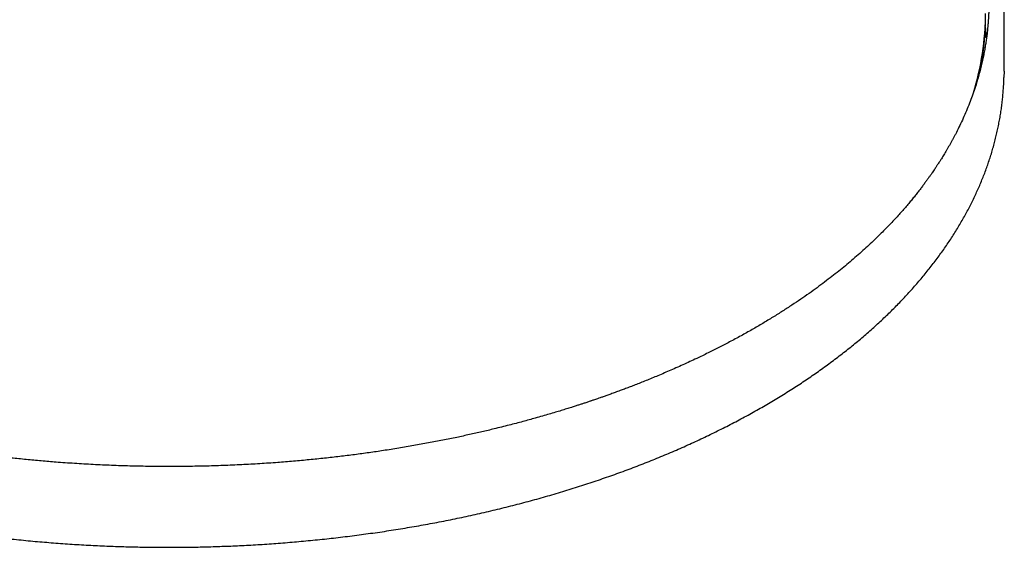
# Model space of a CAD drawing. Header units: millimetres. Extents: x 8 to 1762, y 12 to 2754.
# Tile 8 of 38: x 1279 to 1424, y 1046 to 1124. Entities that reach past the tile are written whole.
import ezdxf

# ---------------------------------------------------------------- set-up
doc = ezdxf.new("R2010")
doc.units = ezdxf.units.MM

msp = doc.modelspace()

# ---------------------------------------------------------------- linework, layer by layer
at = {"color": 7, "linetype": 'Continuous', "lineweight": 30}
for p, q in [((1423.89, 1116.3), (1423.93, 1125.17)), ((1421.13, 1122.71), (1421.16, 1123.54)), ((1421.07, 1121.54), (1421.29, 1121.54)), ((1423.89, 1116.3), (1423.88, 1115.37))]:
    msp.add_line(p, q, dxfattribs=at)
at = {"color": 7, "linetype": 'Continuous', "lineweight": 30, "flags": 128}
msp.add_lwpolyline([(1421.29, 1121.54), (1421.2, 1122.49), (1421.14, 1123)], dxfattribs=at)
at = {"color": 7, "linetype": 'Continuous', "lineweight": 30}
for centre, radius, start, end in [((1380.95, 1125.03), 40.24, 342.7745, 359.6563), ((1381.79, 1124.14), 39.36, 355.4053, 357.9266)]:
    msp.add_arc(centre, radius, start, end, dxfattribs=at)
for points, knots in [([(1421.65, 1125.44), (1421.65, 1125.37), (1421.65, 1125.22), (1421.64, 1124.97), (1421.63, 1124.69), (1421.62, 1124.38), (1421.59, 1124), (1421.56, 1123.55), (1421.52, 1123.04), (1421.47, 1122.49), (1421.41, 1121.89), (1421.33, 1121.24), (1421.23, 1120.56), (1421.11, 1119.84), (1420.98, 1119.09), (1420.82, 1118.3), (1420.64, 1117.49), (1420.44, 1116.63), (1420.2, 1115.76), (1419.93, 1114.8), (1419.6, 1113.77), (1419.22, 1112.67), (1418.81, 1111.58), (1418.37, 1110.49), (1417.9, 1109.4), (1417.4, 1108.35), (1417, 1107.52), (1416.69, 1106.93), (1416.48, 1106.54), (1416.28, 1106.16), (1416.07, 1105.78), (1415.86, 1105.41), (1415.65, 1105.05), (1415.45, 1104.7), (1415.25, 1104.36), (1415.05, 1104.04), (1414.87, 1103.74), (1414.71, 1103.47), (1414.57, 1103.25), (1414.46, 1103.08), (1414.37, 1102.94), (1414.3, 1102.83), (1414.24, 1102.74), (1414.17, 1102.64), (1414.09, 1102.52), (1413.98, 1102.35), (1413.86, 1102.16), (1413.7, 1101.93), (1413.53, 1101.67), (1413.33, 1101.39), (1413.11, 1101.06), (1412.86, 1100.72), (1412.59, 1100.34), (1412.3, 1099.94), (1411.98, 1099.52), (1411.64, 1099.07), (1411.27, 1098.59), (1410.87, 1098.09), (1410.45, 1097.56), (1410, 1097.02), (1409.52, 1096.45), (1409.01, 1095.87), (1408.46, 1095.25), (1407.87, 1094.61), (1407.24, 1093.93), (1406.56, 1093.23), (1405.83, 1092.49), (1405.06, 1091.74), (1404.24, 1090.96), (1403.38, 1090.17), (1402.46, 1089.35), (1401.53, 1088.54), (1400.57, 1087.74), (1399.61, 1086.96), (1398.59, 1086.16), (1397.53, 1085.34), (1396.41, 1084.51), (1395.24, 1083.67), (1394.02, 1082.82), (1392.72, 1081.95), (1391.36, 1081.07), (1389.93, 1080.18), (1388.44, 1079.27), (1386.88, 1078.36), (1385.25, 1077.45), (1383.62, 1076.58), (1382, 1075.73), (1380.4, 1074.93), (1378.97, 1074.24), (1377.73, 1073.66), (1376.72, 1073.19), (1375.71, 1072.74), (1374.72, 1072.31), (1373.77, 1071.9), (1372.84, 1071.51), (1371.95, 1071.14), (1371.1, 1070.8), (1370.3, 1070.48), (1369.53, 1070.18), (1368.82, 1069.9), (1368.14, 1069.65), (1367.46, 1069.4), (1366.8, 1069.15), (1366.15, 1068.92), (1365.57, 1068.71), (1365.04, 1068.52), (1364.57, 1068.36), (1364.19, 1068.22), (1363.87, 1068.12), (1363.62, 1068.03), (1363.41, 1067.96), (1363.23, 1067.9), (1363.05, 1067.84), (1362.83, 1067.76), (1362.58, 1067.68), (1362.25, 1067.57), (1361.86, 1067.44), (1361.39, 1067.29), (1360.88, 1067.12), (1360.28, 1066.93), (1359.59, 1066.72), (1358.81, 1066.47), (1357.96, 1066.22), (1357.04, 1065.95), (1356.06, 1065.66), (1355.09, 1065.38), (1354.12, 1065.12), (1353.18, 1064.86), (1352.19, 1064.6), (1351.16, 1064.33), (1350.08, 1064.06), (1348.76, 1063.73), (1347.18, 1063.36), (1345.36, 1062.95), (1343.44, 1062.53), (1341.43, 1062.12), (1339.32, 1061.72), (1337.17, 1061.33), (1334.96, 1060.95), (1332.78, 1060.61), (1330.61, 1060.29), (1328.47, 1060), (1326.3, 1059.73), (1324.08, 1059.48), (1321.82, 1059.25), (1319.52, 1059.04), (1317.1, 1058.84), (1314.55, 1058.67), (1311.89, 1058.52), (1309.18, 1058.4), (1306.42, 1058.32), (1303.71, 1058.27), (1301.05, 1058.26), (1298.43, 1058.28), (1295.79, 1058.33), (1293.11, 1058.41), (1290.41, 1058.53), (1287.67, 1058.69), (1285.11, 1058.86), (1282.73, 1059.06), (1280.53, 1059.26), (1278.34, 1059.48), (1276.18, 1059.73), (1274.07, 1059.99), (1272.01, 1060.26), (1270.01, 1060.55), (1268.07, 1060.84), (1266.19, 1061.15), (1264.36, 1061.47), (1262.58, 1061.79), (1260.87, 1062.12), (1259.22, 1062.45), (1257.63, 1062.78), (1256.1, 1063.12), (1254.53, 1063.47), (1252.92, 1063.85), (1251.29, 1064.25), (1249.74, 1064.65), (1248.25, 1065.04), (1246.83, 1065.43), (1245.5, 1065.8), (1244.25, 1066.16), (1243.08, 1066.51), (1241.98, 1066.85), (1240.93, 1067.17), (1239.94, 1067.49), (1239.01, 1067.79), (1238.13, 1068.08), (1237.34, 1068.35), (1236.63, 1068.59), (1236, 1068.81), (1235.39, 1069.02), (1234.92, 1069.19), (1234.56, 1069.32), (1234.32, 1069.41), (1234.08, 1069.5), (1233.85, 1069.58), (1233.62, 1069.66), (1233.41, 1069.74), (1233.23, 1069.81), (1233.08, 1069.87), (1232.94, 1069.92), (1232.79, 1069.97), (1232.62, 1070.04), (1232.43, 1070.11), (1232.16, 1070.21), (1231.81, 1070.34), (1231.37, 1070.51), (1230.86, 1070.71), (1230.29, 1070.93), (1229.69, 1071.17), (1229.06, 1071.42), (1228.43, 1071.68), (1227.61, 1072.02), (1226.6, 1072.44), (1225.4, 1072.96), (1224.17, 1073.5), (1222.91, 1074.07), (1221.59, 1074.68), (1220.23, 1075.34), (1218.81, 1076.04), (1217.37, 1076.77), (1215.9, 1077.54), (1214.42, 1078.34), (1213.03, 1079.12), (1211.74, 1079.86), (1210.54, 1080.57), (1209.34, 1081.31), (1208.13, 1082.07), (1206.91, 1082.85), (1205.65, 1083.69), (1204.35, 1084.58), (1203.01, 1085.54), (1201.66, 1086.53), (1200.31, 1087.57), (1198.96, 1088.64), (1197.62, 1089.75), (1196.32, 1090.86), (1195.07, 1091.99), (1193.87, 1093.11), (1192.68, 1094.27), (1191.51, 1095.47), (1190.36, 1096.7), (1189.29, 1097.9), (1188.29, 1099.07), (1187.37, 1100.2), (1186.48, 1101.36), (1185.81, 1102.26), (1185.37, 1102.88), (1185.12, 1103.23), (1184.88, 1103.57), (1184.65, 1103.92), (1184.41, 1104.27), (1184.19, 1104.6), (1183.98, 1104.93), (1183.78, 1105.24), (1183.6, 1105.53), (1183.44, 1105.79), (1183.3, 1106.01), (1183.19, 1106.2), (1183.09, 1106.36), (1183, 1106.5), (1182.93, 1106.63), (1182.86, 1106.75), (1182.79, 1106.87), (1182.72, 1106.99), (1182.63, 1107.14), (1182.53, 1107.31), (1182.41, 1107.53), (1182.27, 1107.76), (1182.12, 1108.04), (1181.94, 1108.37), (1181.73, 1108.75), (1181.51, 1109.17), (1181.28, 1109.62), (1181.03, 1110.11), (1180.78, 1110.63), (1180.52, 1111.18), (1180.26, 1111.75), (1179.99, 1112.36), (1179.72, 1113), (1179.41, 1113.75), (1179.09, 1114.59), (1178.76, 1115.51), (1178.42, 1116.52), (1178.08, 1117.63), (1177.76, 1118.83), (1177.47, 1120.01), (1177.2, 1121.25), (1176.97, 1122.55), (1176.77, 1123.91), (1176.62, 1125.24), (1176.53, 1126.45), (1176.5, 1127.21), (1176.48, 1127.54)], [0, 0, 0, 0, 0.001084, 0.002298, 0.003644, 0.005121, 0.00672, 0.008944, 0.011312, 0.013822, 0.016671, 0.019685, 0.022862, 0.026204, 0.029711, 0.033381, 0.037216, 0.041216, 0.045367, 0.0495, 0.054808, 0.059995, 0.065062, 0.070423, 0.075643, 0.080722, 0.085659, 0.08756, 0.08944, 0.091297, 0.093133, 0.094947, 0.096739, 0.098481, 0.100089, 0.101749, 0.103232, 0.104536, 0.105662, 0.106469, 0.10715, 0.107706, 0.108138, 0.108489, 0.109201, 0.109961, 0.110971, 0.112101, 0.11335, 0.114822, 0.11643, 0.118177, 0.120061, 0.122082, 0.124241, 0.126537, 0.12897, 0.131541, 0.134249, 0.137043, 0.13997, 0.143029, 0.14622, 0.149623, 0.1532, 0.156951, 0.160876, 0.164974, 0.169169, 0.173532, 0.178062, 0.18276, 0.187097, 0.191567, 0.196171, 0.200909, 0.205781, 0.210787, 0.215926, 0.221199, 0.226708, 0.232355, 0.238141, 0.244065, 0.250129, 0.256332, 0.261905, 0.267585, 0.273373, 0.276835, 0.28033, 0.283747, 0.287025, 0.290221, 0.293274, 0.296184, 0.29895, 0.301574, 0.30401, 0.306309, 0.30847, 0.310492, 0.31272, 0.314752, 0.316587, 0.318227, 0.319672, 0.32092, 0.321832, 0.322602, 0.323249, 0.323781, 0.324247, 0.324944, 0.325747, 0.326633, 0.327932, 0.329361, 0.33092, 0.332608, 0.334787, 0.33715, 0.339697, 0.342427, 0.345341, 0.348439, 0.351083, 0.353848, 0.356732, 0.359738, 0.362864, 0.366066, 0.37117, 0.376365, 0.38165, 0.387412, 0.393277, 0.399246, 0.405318, 0.411494, 0.417197, 0.422987, 0.428861, 0.434821, 0.440866, 0.446997, 0.453213, 0.460149, 0.467188, 0.474331, 0.481577, 0.488927, 0.495698, 0.502554, 0.509496, 0.516523, 0.523635, 0.530833, 0.538117, 0.543899, 0.549734, 0.555605, 0.561376, 0.56702, 0.572536, 0.577925, 0.583174, 0.588297, 0.593292, 0.59816, 0.602902, 0.607434, 0.611844, 0.616132, 0.620297, 0.625095, 0.62972, 0.634171, 0.638448, 0.642552, 0.646481, 0.65007, 0.653501, 0.656773, 0.659887, 0.662843, 0.66564, 0.66828, 0.67076, 0.672812, 0.67475, 0.676601, 0.67837, 0.679137, 0.679887, 0.68062, 0.681337, 0.682036, 0.682719, 0.68331, 0.683752, 0.684139, 0.684598, 0.685129, 0.685734, 0.68641, 0.687621, 0.68901, 0.690579, 0.692448, 0.694392, 0.696377, 0.698405, 0.700474, 0.704272, 0.708203, 0.712268, 0.716465, 0.720796, 0.725534, 0.730421, 0.735459, 0.740645, 0.745982, 0.751468, 0.755883, 0.760391, 0.764991, 0.769683, 0.774468, 0.779362, 0.784837, 0.790455, 0.796216, 0.802118, 0.808163, 0.814351, 0.820681, 0.826608, 0.832655, 0.838822, 0.845108, 0.851514, 0.858039, 0.863695, 0.869437, 0.875267, 0.881183, 0.88289, 0.884603, 0.886324, 0.888051, 0.889784, 0.891436, 0.89296, 0.894574, 0.896013, 0.897276, 0.898364, 0.899276, 0.900013, 0.900729, 0.901361, 0.901923, 0.902437, 0.903022, 0.903694, 0.904598, 0.905622, 0.906768, 0.908035, 0.909701, 0.911539, 0.913548, 0.915729, 0.918081, 0.920604, 0.923183, 0.925918, 0.928811, 0.931862, 0.93507, 0.939428, 0.94376, 0.948051, 0.953735, 0.959348, 0.964889, 0.970358, 0.976775, 0.983091, 0.989304, 0.995416, 1, 1, 1, 1]), ([(1420.45, 1116.71), (1420.48, 1116.84), (1420.55, 1117.24), (1420.67, 1117.92), (1420.79, 1118.74), (1420.89, 1119.56), (1420.97, 1120.3), (1421.01, 1120.77), (1421.02, 1120.97)], [0, 0, 0, 0, 0.0941072, 0.2860574, 0.4781215, 0.6703032, 0.8626064, 1, 1, 1, 1]), ([(1421.04, 1121.22), (1421.04, 1121.22), (1421.07, 1121.23), (1421.12, 1121.26), (1421.18, 1121.31), (1421.23, 1121.37), (1421.27, 1121.45), (1421.29, 1121.51), (1421.29, 1121.54)], [0, 0, 0, 0, 0.038028, 0.210133, 0.387228, 0.559332, 0.736428, 1, 1, 1, 1]), ([(1173.93, 1119.19), (1173.93, 1119.15), (1173.93, 1118.82), (1173.93, 1118.21), (1173.96, 1117.37), (1174, 1116.53), (1174.06, 1115.69), (1174.14, 1114.85), (1174.23, 1114.01), (1174.34, 1113.16), (1174.47, 1112.32), (1174.62, 1111.48), (1174.78, 1110.64), (1174.96, 1109.8), (1175.16, 1108.96), (1175.38, 1108.12), (1175.61, 1107.28), (1175.87, 1106.44), (1176.13, 1105.6), (1176.42, 1104.77), (1176.73, 1103.93), (1177.05, 1103.1), (1177.39, 1102.27), (1177.74, 1101.44), (1178.12, 1100.61), (1178.51, 1099.78), (1178.92, 1098.96), (1179.34, 1098.14), (1179.79, 1097.32), (1180.25, 1096.5), (1180.72, 1095.69), (1181.22, 1094.88), (1181.73, 1094.07), (1182.26, 1093.27), (1182.81, 1092.46), (1183.37, 1091.66), (1183.95, 1090.87), (1184.55, 1090.08), (1185.16, 1089.29), (1185.79, 1088.51), (1186.43, 1087.73), (1187.1, 1086.95), (1187.78, 1086.18), (1188.47, 1085.41), (1189.18, 1084.65), (1189.91, 1083.9), (1190.65, 1083.14), (1191.41, 1082.39), (1192.18, 1081.65), (1192.97, 1080.91), (1193.78, 1080.18), (1194.6, 1079.46), (1195.44, 1078.73), (1196.29, 1078.02), (1197.15, 1077.31), (1198.03, 1076.6), (1198.93, 1075.91), (1199.84, 1075.21), (1200.76, 1074.53), (1201.7, 1073.85), (1202.66, 1073.17), (1203.62, 1072.51), (1204.6, 1071.85), (1205.6, 1071.19), (1206.61, 1070.54), (1207.63, 1069.9), (1208.66, 1069.27), (1209.71, 1068.64), (1210.77, 1068.02), (1211.85, 1067.41), (1212.93, 1066.81), (1214.03, 1066.21), (1215.14, 1065.62), (1216.27, 1065.03), (1217.4, 1064.46), (1218.55, 1063.89), (1219.71, 1063.33), (1220.88, 1062.78), (1222.07, 1062.24), (1223.26, 1061.7), (1224.47, 1061.17), (1225.69, 1060.65), (1226.91, 1060.14), (1228.15, 1059.64), (1229.4, 1059.14), (1230.66, 1058.66), (1231.93, 1058.18), (1233.21, 1057.71), (1234.5, 1057.25), (1235.8, 1056.79), (1237.11, 1056.35), (1238.43, 1055.92), (1239.76, 1055.49), (1241.1, 1055.07), (1242.44, 1054.67), (1243.8, 1054.27), (1245.17, 1053.88), (1246.54, 1053.5), (1247.92, 1053.12), (1249.31, 1052.76), (1250.71, 1052.41), (1252.12, 1052.07), (1253.54, 1051.73), (1254.96, 1051.41), (1256.39, 1051.09), (1257.83, 1050.79), (1259.28, 1050.49), (1260.73, 1050.2), (1262.2, 1049.93), (1263.67, 1049.66), (1265.15, 1049.4), (1266.58, 1049.17), (1267.98, 1048.95), (1269.32, 1048.74), (1270.67, 1048.54), (1272.02, 1048.36), (1273.37, 1048.18), (1274.73, 1048.01), (1276.09, 1047.85), (1277.45, 1047.69), (1278.82, 1047.55), (1280.18, 1047.41), (1281.55, 1047.28), (1282.91, 1047.17), (1284.28, 1047.06), (1285.65, 1046.95), (1287.01, 1046.86), (1288.37, 1046.78), (1289.73, 1046.7), (1291.07, 1046.64), (1292.39, 1046.58), (1293.66, 1046.53), (1294.78, 1046.5), (1295.77, 1046.47), (1296.75, 1046.45), (1297.44, 1046.44), (1297.84, 1046.43)], [0, 0, 0, 0, 0.001259, 0.008718, 0.016182, 0.023652, 0.031127, 0.038608, 0.046095, 0.053589, 0.061088, 0.068594, 0.076107, 0.083626, 0.091151, 0.098683, 0.106222, 0.113767, 0.121318, 0.128877, 0.136441, 0.144012, 0.15159, 0.159173, 0.166763, 0.174358, 0.18196, 0.189566, 0.197179, 0.204797, 0.212419, 0.220047, 0.22768, 0.235317, 0.242959, 0.250604, 0.258254, 0.265908, 0.273565, 0.281226, 0.28889, 0.296558, 0.304228, 0.311901, 0.319577, 0.327255, 0.334936, 0.342618, 0.350303, 0.35799, 0.365679, 0.37337, 0.381062, 0.388756, 0.396451, 0.404148, 0.411846, 0.419545, 0.427245, 0.434947, 0.44265, 0.450353, 0.458058, 0.465764, 0.473471, 0.481179, 0.488887, 0.496597, 0.504308, 0.51202, 0.519732, 0.527446, 0.535161, 0.542877, 0.550594, 0.558312, 0.566031, 0.573752, 0.581474, 0.589198, 0.596923, 0.604649, 0.612378, 0.620108, 0.62784, 0.635574, 0.643311, 0.65105, 0.658791, 0.666535, 0.674282, 0.682031, 0.689785, 0.697541, 0.705302, 0.713066, 0.720835, 0.728609, 0.736387, 0.744171, 0.751961, 0.759757, 0.76756, 0.775371, 0.783189, 0.791017, 0.798854, 0.806701, 0.81456, 0.822432, 0.830318, 0.83822, 0.845322, 0.852423, 0.859523, 0.866621, 0.873717, 0.88081, 0.887902, 0.89499, 0.902074, 0.909154, 0.916228, 0.923295, 0.930354, 0.9374, 0.944429, 0.951435, 0.958404, 0.965313, 0.972115, 0.978686, 0.984928, 0.989342, 0.993859, 1, 1, 1, 1]), ([(1297.84, 1046.43), (1298.33, 1046.43), (1299.03, 1046.42), (1300.06, 1046.41), (1300.95, 1046.41), (1302.01, 1046.41), (1303.13, 1046.42), (1304.3, 1046.43), (1305.52, 1046.45), (1306.76, 1046.48), (1308.03, 1046.52), (1309.32, 1046.56), (1310.62, 1046.61), (1311.93, 1046.67), (1313.26, 1046.74), (1314.59, 1046.82), (1315.93, 1046.91), (1317.28, 1047.01), (1318.63, 1047.11), (1319.98, 1047.22), (1321.33, 1047.35), (1322.69, 1047.48), (1324.05, 1047.62), (1325.41, 1047.77), (1326.77, 1047.93), (1328.12, 1048.09), (1329.48, 1048.27), (1330.84, 1048.46), (1332.19, 1048.65), (1333.54, 1048.85), (1334.89, 1049.07), (1336.24, 1049.29), (1337.58, 1049.52), (1338.92, 1049.76), (1340.26, 1050.01), (1341.59, 1050.26), (1342.92, 1050.53), (1344.24, 1050.8), (1345.56, 1051.09), (1346.87, 1051.38), (1348.18, 1051.68), (1349.48, 1051.99), (1350.78, 1052.31), (1352.07, 1052.64), (1353.36, 1052.97), (1354.63, 1053.32), (1355.91, 1053.67), (1357.17, 1054.03), (1358.43, 1054.4), (1359.68, 1054.78), (1360.92, 1055.17), (1362.16, 1055.56), (1363.39, 1055.97), (1364.61, 1056.38), (1365.82, 1056.8), (1367.02, 1057.22), (1368.22, 1057.66), (1369.4, 1058.1), (1370.58, 1058.56), (1371.75, 1059.02), (1372.9, 1059.48), (1374.05, 1059.96), (1375.19, 1060.44), (1376.32, 1060.93), (1377.44, 1061.43), (1378.55, 1061.93), (1379.65, 1062.45), (1380.74, 1062.97), (1381.82, 1063.5), (1382.89, 1064.03), (1383.95, 1064.57), (1384.99, 1065.12), (1386.03, 1065.68), (1387.05, 1066.24), (1388.06, 1066.81), (1389.06, 1067.39), (1390.05, 1067.97), (1391.03, 1068.56), (1391.99, 1069.16), (1392.95, 1069.76), (1393.89, 1070.37), (1394.81, 1070.99), (1395.73, 1071.61), (1396.63, 1072.24), (1397.52, 1072.88), (1398.4, 1073.52), (1399.26, 1074.17), (1400.12, 1074.82), (1400.95, 1075.48), (1401.78, 1076.14), (1402.59, 1076.81), (1403.39, 1077.49), (1404.17, 1078.17), (1404.94, 1078.86), (1405.7, 1079.55), (1406.44, 1080.25), (1407.17, 1080.95), (1407.88, 1081.66), (1408.58, 1082.37), (1409.26, 1083.09), (1409.93, 1083.81), (1410.59, 1084.54), (1411.23, 1085.27), (1411.85, 1086.01), (1412.46, 1086.75), (1413.06, 1087.49), (1413.64, 1088.24), (1414.21, 1089), (1414.76, 1089.76), (1415.29, 1090.52), (1415.81, 1091.28), (1416.32, 1092.05), (1416.8, 1092.83), (1417.28, 1093.6), (1417.73, 1094.38), (1418.18, 1095.17), (1418.6, 1095.95), (1419.01, 1096.75), (1419.4, 1097.54), (1419.78, 1098.34), (1420.14, 1099.13), (1420.49, 1099.94), (1420.81, 1100.74), (1421.13, 1101.55), (1421.42, 1102.36), (1421.7, 1103.17), (1421.97, 1103.99), (1422.21, 1104.81), (1422.44, 1105.63), (1422.66, 1106.45), (1422.85, 1107.27), (1423.03, 1108.1), (1423.19, 1108.92), (1423.34, 1109.75), (1423.47, 1110.58), (1423.58, 1111.42), (1423.68, 1112.25), (1423.75, 1113.09), (1423.82, 1113.92), (1423.86, 1114.68), (1423.87, 1115.16), (1423.88, 1115.36)], [0, 0, 0, 0, 0.007578, 0.010697, 0.015871, 0.021253, 0.027034, 0.033074, 0.039317, 0.045717, 0.052242, 0.058868, 0.065577, 0.072357, 0.079195, 0.086083, 0.093014, 0.099984, 0.106986, 0.114018, 0.121076, 0.128156, 0.135258, 0.142378, 0.149516, 0.156668, 0.163835, 0.171015, 0.178207, 0.185409, 0.192622, 0.199844, 0.207074, 0.214313, 0.221558, 0.228811, 0.236071, 0.243336, 0.250607, 0.257883, 0.265165, 0.272451, 0.279741, 0.287036, 0.294335, 0.301637, 0.308943, 0.316252, 0.323564, 0.33088, 0.338198, 0.345519, 0.352842, 0.360168, 0.367496, 0.374826, 0.382159, 0.389493, 0.39683, 0.404168, 0.411508, 0.41885, 0.426193, 0.433538, 0.440884, 0.448232, 0.455581, 0.462931, 0.470283, 0.477635, 0.484989, 0.492345, 0.499701, 0.507058, 0.514416, 0.521776, 0.529136, 0.536497, 0.543859, 0.551222, 0.558586, 0.565951, 0.573316, 0.580682, 0.588049, 0.595417, 0.602785, 0.610155, 0.617524, 0.624895, 0.632266, 0.639638, 0.647011, 0.654384, 0.661758, 0.669132, 0.676508, 0.683883, 0.69126, 0.698637, 0.706015, 0.713393, 0.720772, 0.728151, 0.735532, 0.742912, 0.750294, 0.757676, 0.765059, 0.772443, 0.779827, 0.787213, 0.794599, 0.801986, 0.809373, 0.816762, 0.824152, 0.831543, 0.838936, 0.846329, 0.853724, 0.86112, 0.868518, 0.875918, 0.88332, 0.890723, 0.898129, 0.905537, 0.912947, 0.92036, 0.927775, 0.935194, 0.942616, 0.950041, 0.95747, 0.964903, 0.972339, 0.97978, 0.987225, 0.994675, 1, 1, 1, 1])]:
    msp.add_open_spline(points, degree=3, knots=knots, dxfattribs=at)

doc.saveas('drawing.dxf')
